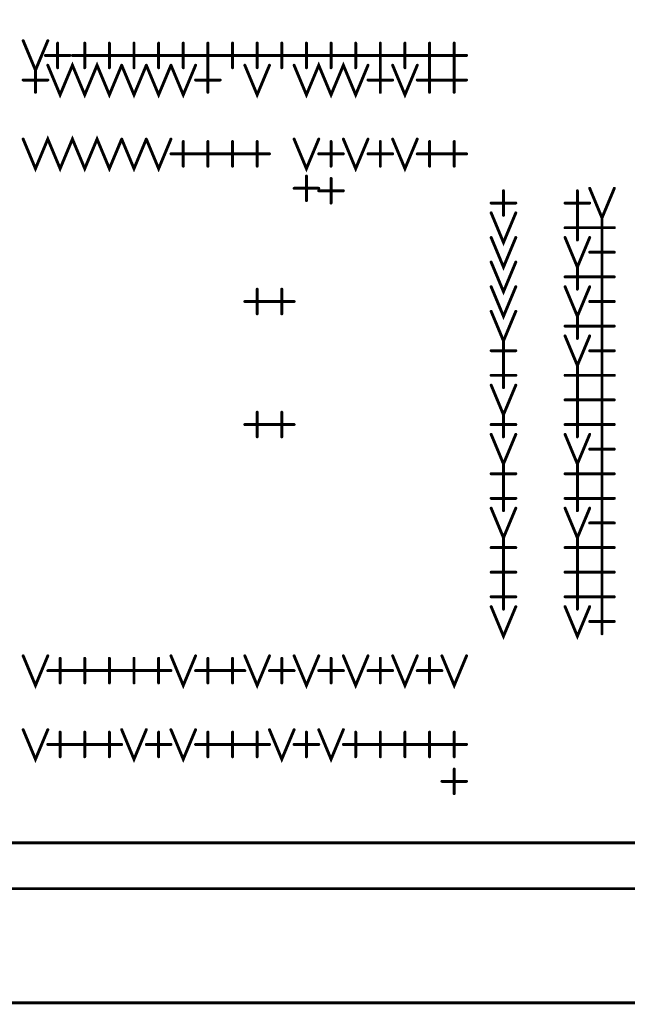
# Model space of a CAD drawing. Extents: x 28 to 61, y 24.9 to 46.
# Tile 35 of 86: x 39.7 to 40.9, y 30 to 32. Entities that reach past the tile are written whole.
import ezdxf

# ---------------------------------------------------------------- set-up
doc = ezdxf.new("R2010")
doc.units = 0
doc.layers.add('1', color=2, linetype='CONTINUOUS')

msp = doc.modelspace()

# ---------------------------------------------------------------- linework, layer by layer
at = {"layer": '1', "const_width": 0.006}
for points in [[(33.23, 29.96), (33.821, 29.96), (33.821, 30.285), (34.835, 30.285), (34.835, 29.96), (35.406, 29.96), (35.406, 30.285), (35.478, 30.285), (35.478, 29.96), (37.306, 29.96), (37.306, 30.285), (37.379, 30.285), (37.379, 29.96), (37.951, 29.96), (37.951, 30.285), (38.035, 30.285), (39.645, 30.285), (39.651, 30.285), (39.751, 30.285), (45.513, 30.285), (45.513, 34.51), (33.23, 34.51), (33.23, 29.96)], [(39.705, 31.915), (39.73, 31.855), (39.755, 31.915)], [(39.775, 31.86), (39.775, 31.91)], [(39.83, 31.86), (39.83, 31.91)], [(39.88, 31.86), (39.88, 31.91)], [(39.93, 31.86), (39.93, 31.91)], [(39.98, 31.86), (39.98, 31.91)], [(40.03, 31.86), (40.03, 31.91)], [(40.08, 31.86), (40.08, 31.91)], [(40.13, 31.86), (40.13, 31.91)], [(40.18, 31.86), (40.18, 31.91)], [(40.23, 31.86), (40.23, 31.91)], [(40.28, 31.86), (40.28, 31.91)], [(40.33, 31.86), (40.33, 31.91)], [(40.38, 31.86), (40.38, 31.91)], [(40.43, 31.86), (40.43, 31.91)], [(40.48, 31.86), (40.48, 31.91)], [(40.53, 31.86), (40.53, 31.91)], [(40.58, 31.86), (40.58, 31.91)], [(39.75, 31.885), (39.8, 31.885)], [(39.755, 31.865), (39.78, 31.805), (39.805, 31.865), (39.83, 31.805), (39.855, 31.865), (39.88, 31.805), (39.905, 31.865)], [(39.805, 31.885), (39.855, 31.885)], [(39.855, 31.885), (39.905, 31.885)], [(39.905, 31.885), (39.955, 31.885)], [(39.955, 31.885), (40.005, 31.885)], [(40.005, 31.885), (40.055, 31.885)], [(40.055, 31.885), (40.105, 31.885)], [(40.105, 31.885), (40.155, 31.885)], [(40.155, 31.885), (40.205, 31.885)], [(40.205, 31.885), (40.255, 31.885)], [(40.255, 31.885), (40.305, 31.885)], [(40.255, 31.865), (40.28, 31.805), (40.305, 31.865), (40.33, 31.805), (40.355, 31.865), (40.38, 31.805), (40.405, 31.865)], [(40.305, 31.885), (40.355, 31.885)], [(40.355, 31.885), (40.405, 31.885)], [(40.405, 31.885), (40.455, 31.885)], [(40.455, 31.885), (40.505, 31.885)], [(40.505, 31.885), (40.555, 31.885)], [(40.555, 31.885), (40.605, 31.885)], [(39.73, 31.81), (39.73, 31.86)], [(39.905, 31.865), (39.93, 31.805), (39.955, 31.865)], [(39.955, 31.865), (39.98, 31.805), (40.005, 31.865)], [(40.005, 31.865), (40.03, 31.805), (40.055, 31.865)], [(40.08, 31.81), (40.08, 31.86)], [(40.155, 31.865), (40.18, 31.805), (40.205, 31.865)], [(40.43, 31.81), (40.43, 31.86)], [(40.455, 31.865), (40.48, 31.805), (40.505, 31.865)], [(40.53, 31.81), (40.53, 31.86)], [(40.58, 31.81), (40.58, 31.86)], [(39.705, 31.835), (39.755, 31.835)], [(40.055, 31.835), (40.105, 31.835)], [(40.405, 31.835), (40.455, 31.835)], [(40.505, 31.835), (40.555, 31.835)], [(40.555, 31.835), (40.605, 31.835)], [(39.705, 31.715), (39.73, 31.655), (39.755, 31.715), (39.78, 31.655), (39.805, 31.715), (39.83, 31.655), (39.855, 31.715), (39.88, 31.655), (39.905, 31.715)], [(39.905, 31.715), (39.93, 31.655), (39.955, 31.715)], [(39.955, 31.715), (39.98, 31.655), (40.005, 31.715)], [(40.03, 31.66), (40.03, 31.71)], [(40.08, 31.66), (40.08, 31.71)], [(40.13, 31.66), (40.13, 31.71)], [(40.18, 31.66), (40.18, 31.71)], [(40.255, 31.715), (40.28, 31.655), (40.305, 31.715)], [(40.33, 31.66), (40.33, 31.71)], [(40.355, 31.715), (40.38, 31.655), (40.405, 31.715)], [(40.43, 31.66), (40.43, 31.71)], [(40.455, 31.715), (40.48, 31.655), (40.505, 31.715)], [(40.53, 31.66), (40.53, 31.71)], [(40.58, 31.66), (40.58, 31.71)], [(40.005, 31.685), (40.055, 31.685)], [(40.055, 31.685), (40.105, 31.685)], [(40.105, 31.685), (40.155, 31.685)], [(40.155, 31.685), (40.205, 31.685)], [(40.305, 31.685), (40.355, 31.685)], [(40.405, 31.685), (40.455, 31.685)], [(40.505, 31.685), (40.555, 31.685)], [(40.555, 31.685), (40.605, 31.685)], [(40.28, 31.59), (40.28, 31.64)], [(40.33, 31.585), (40.33, 31.635)], [(40.255, 31.615), (40.305, 31.615)], [(40.305, 31.61), (40.355, 31.61)], [(40.68, 31.56), (40.68, 31.61)], [(40.83, 31.56), (40.83, 31.61)], [(40.855, 31.615), (40.88, 31.555), (40.905, 31.615)], [(40.655, 31.585), (40.705, 31.585)], [(40.805, 31.585), (40.855, 31.585)], [(40.655, 31.565), (40.68, 31.505), (40.705, 31.565)], [(40.83, 31.51), (40.83, 31.56)], [(40.88, 31.51), (40.88, 31.56)], [(40.805, 31.535), (40.855, 31.535)], [(40.855, 31.535), (40.905, 31.535)], [(40.655, 31.515), (40.68, 31.455), (40.705, 31.515)], [(40.805, 31.515), (40.83, 31.455), (40.855, 31.515)], [(40.88, 31.46), (40.88, 31.51)], [(40.855, 31.485), (40.905, 31.485)], [(40.655, 31.465), (40.68, 31.405), (40.705, 31.465)], [(40.83, 31.41), (40.83, 31.46)], [(40.88, 31.41), (40.88, 31.46)], [(40.805, 31.435), (40.855, 31.435)], [(40.855, 31.435), (40.905, 31.435)], [(40.18, 31.36), (40.18, 31.41)], [(40.23, 31.36), (40.23, 31.41)], [(40.655, 31.415), (40.68, 31.355), (40.705, 31.415)], [(40.805, 31.415), (40.83, 31.355), (40.855, 31.415)], [(40.88, 31.36), (40.88, 31.41)], [(40.155, 31.385), (40.205, 31.385)], [(40.205, 31.385), (40.255, 31.385)], [(40.855, 31.385), (40.905, 31.385)], [(40.655, 31.365), (40.68, 31.305), (40.705, 31.365)], [(40.83, 31.31), (40.83, 31.36)], [(40.88, 31.31), (40.88, 31.36)], [(40.805, 31.335), (40.855, 31.335)], [(40.855, 31.335), (40.905, 31.335)], [(40.68, 31.26), (40.68, 31.31)], [(40.805, 31.315), (40.83, 31.255), (40.855, 31.315)], [(40.88, 31.26), (40.88, 31.31)], [(40.655, 31.285), (40.705, 31.285)], [(40.855, 31.285), (40.905, 31.285)], [(40.68, 31.21), (40.68, 31.26)], [(40.83, 31.21), (40.83, 31.26)], [(40.88, 31.21), (40.88, 31.26)], [(40.655, 31.235), (40.705, 31.235)], [(40.805, 31.235), (40.855, 31.235)], [(40.855, 31.235), (40.905, 31.235)], [(40.655, 31.215), (40.68, 31.155), (40.705, 31.215)], [(40.83, 31.16), (40.83, 31.21)], [(40.88, 31.16), (40.88, 31.21)], [(40.805, 31.185), (40.855, 31.185)], [(40.855, 31.185), (40.905, 31.185)], [(40.18, 31.11), (40.18, 31.16)], [(40.23, 31.11), (40.23, 31.16)], [(40.68, 31.11), (40.68, 31.16)], [(40.83, 31.11), (40.83, 31.16)], [(40.88, 31.11), (40.88, 31.16)], [(40.155, 31.135), (40.205, 31.135)], [(40.205, 31.135), (40.255, 31.135)], [(40.655, 31.135), (40.705, 31.135)], [(40.805, 31.135), (40.855, 31.135)], [(40.855, 31.135), (40.905, 31.135)], [(40.655, 31.115), (40.68, 31.055), (40.705, 31.115)], [(40.805, 31.115), (40.83, 31.055), (40.855, 31.115)], [(40.88, 31.06), (40.88, 31.11)], [(40.855, 31.085), (40.905, 31.085)], [(40.68, 31.01), (40.68, 31.06)], [(40.83, 31.01), (40.83, 31.06)], [(40.88, 31.01), (40.88, 31.06)], [(40.655, 31.035), (40.705, 31.035)], [(40.805, 31.035), (40.855, 31.035)], [(40.855, 31.035), (40.905, 31.035)], [(40.68, 30.96), (40.68, 31.01)], [(40.83, 30.96), (40.83, 31.01)], [(40.88, 30.96), (40.88, 31.01)], [(40.655, 30.985), (40.705, 30.985)], [(40.805, 30.985), (40.855, 30.985)], [(40.855, 30.985), (40.905, 30.985)], [(40.655, 30.965), (40.68, 30.905), (40.705, 30.965)], [(40.805, 30.965), (40.83, 30.905), (40.855, 30.965)], [(40.88, 30.91), (40.88, 30.96)], [(40.855, 30.935), (40.905, 30.935)], [(40.68, 30.86), (40.68, 30.91)], [(40.83, 30.86), (40.83, 30.91)], [(40.88, 30.86), (40.88, 30.91)], [(40.655, 30.885), (40.705, 30.885)], [(40.805, 30.885), (40.855, 30.885)], [(40.855, 30.885), (40.905, 30.885)], [(40.68, 30.81), (40.68, 30.86)], [(40.83, 30.81), (40.83, 30.86)], [(40.88, 30.81), (40.88, 30.86)], [(40.655, 30.835), (40.705, 30.835)], [(40.805, 30.835), (40.855, 30.835)], [(40.855, 30.835), (40.905, 30.835)], [(40.68, 30.76), (40.68, 30.81)], [(40.83, 30.76), (40.83, 30.81)], [(40.88, 30.76), (40.88, 30.81)], [(40.655, 30.785), (40.705, 30.785)], [(40.805, 30.785), (40.855, 30.785)], [(40.855, 30.785), (40.905, 30.785)], [(40.655, 30.765), (40.68, 30.705), (40.705, 30.765)], [(40.805, 30.765), (40.83, 30.705), (40.855, 30.765)], [(40.88, 30.71), (40.88, 30.76)], [(40.855, 30.735), (40.905, 30.735)], [(39.705, 30.665), (39.73, 30.605), (39.755, 30.665)], [(39.78, 30.61), (39.78, 30.66)], [(39.83, 30.61), (39.83, 30.66)], [(39.88, 30.61), (39.88, 30.66)], [(39.93, 30.61), (39.93, 30.66)], [(39.98, 30.61), (39.98, 30.66)], [(40.005, 30.665), (40.03, 30.605), (40.055, 30.665)], [(40.08, 30.61), (40.08, 30.66)], [(40.13, 30.61), (40.13, 30.66)], [(40.155, 30.665), (40.18, 30.605), (40.205, 30.665)], [(40.23, 30.61), (40.23, 30.66)], [(40.255, 30.665), (40.28, 30.605), (40.305, 30.665)], [(40.33, 30.61), (40.33, 30.66)], [(40.355, 30.665), (40.38, 30.605), (40.405, 30.665)], [(40.43, 30.61), (40.43, 30.66)], [(40.455, 30.665), (40.48, 30.605), (40.505, 30.665)], [(40.53, 30.61), (40.53, 30.66)], [(40.555, 30.665), (40.58, 30.605), (40.605, 30.665)], [(39.755, 30.635), (39.805, 30.635)], [(39.805, 30.635), (39.855, 30.635)], [(39.855, 30.635), (39.905, 30.635)], [(39.905, 30.635), (39.955, 30.635)], [(39.955, 30.635), (40.005, 30.635)], [(40.055, 30.635), (40.105, 30.635)], [(40.105, 30.635), (40.155, 30.635)], [(40.205, 30.635), (40.255, 30.635)], [(40.305, 30.635), (40.355, 30.635)], [(40.405, 30.635), (40.455, 30.635)], [(40.505, 30.635), (40.555, 30.635)], [(39.705, 30.515), (39.73, 30.455), (39.755, 30.515)], [(39.78, 30.46), (39.78, 30.51)], [(39.83, 30.46), (39.83, 30.51)], [(39.88, 30.46), (39.88, 30.51)], [(39.905, 30.515), (39.93, 30.455), (39.955, 30.515)], [(39.98, 30.46), (39.98, 30.51)], [(40.005, 30.515), (40.03, 30.455), (40.055, 30.515)], [(40.08, 30.46), (40.08, 30.51)], [(40.13, 30.46), (40.13, 30.51)], [(40.18, 30.46), (40.18, 30.51)], [(40.205, 30.515), (40.23, 30.455), (40.255, 30.515)], [(40.28, 30.46), (40.28, 30.51)], [(40.305, 30.515), (40.33, 30.455), (40.355, 30.515)], [(40.38, 30.46), (40.38, 30.51)], [(40.43, 30.46), (40.43, 30.51)], [(40.48, 30.46), (40.48, 30.51)], [(40.53, 30.46), (40.53, 30.51)], [(40.58, 30.46), (40.58, 30.51)], [(39.755, 30.485), (39.805, 30.485)], [(39.805, 30.485), (39.855, 30.485)], [(39.855, 30.485), (39.905, 30.485)], [(39.955, 30.485), (40.005, 30.485)], [(40.055, 30.485), (40.105, 30.485)], [(40.105, 30.485), (40.155, 30.485)], [(40.155, 30.485), (40.205, 30.485)], [(40.255, 30.485), (40.305, 30.485)], [(40.355, 30.485), (40.405, 30.485)], [(40.405, 30.485), (40.455, 30.485)], [(40.455, 30.485), (40.505, 30.485)], [(40.505, 30.485), (40.555, 30.485)], [(40.555, 30.485), (40.605, 30.485)], [(40.58, 30.385), (40.58, 30.435)], [(40.555, 30.41), (40.605, 30.41)], [(45.101, 30.192), (45.513, 30.192), (45.513, 29.96), (38.044, 29.96), (38.044, 30.192), (38.22, 30.192), (38.228, 30.192), (38.235, 30.195), (38.243, 30.198), (38.249, 30.203), (38.255, 30.209), (38.259, 30.216), (38.262, 30.224), (38.264, 30.231), (38.265, 30.24), (38.264, 30.248), (38.261, 30.255), (38.258, 30.263), (38.253, 30.269), (38.247, 30.275), (38.24, 30.279), (38.232, 30.282), (38.225, 30.284), (38.22, 30.285)], [(38.502, 30.192), (41.548, 30.192), (41.62, 30.192), (41.628, 30.192), (41.635, 30.195), (41.643, 30.198), (41.649, 30.203), (41.655, 30.209), (41.659, 30.216), (41.662, 30.224), (41.664, 30.231), (41.665, 30.24), (41.664, 30.248), (41.661, 30.255), (41.658, 30.263), (41.653, 30.269), (41.647, 30.275), (41.64, 30.279), (41.632, 30.282), (41.625, 30.284), (41.62, 30.285), (41.548, 30.285)], [(40.001, 30.285), (42.425, 30.285)]]:
    msp.add_lwpolyline(points, dxfattribs=at)
at = {"layer": '1', "const_width": 0.003}
for points in [[(39.7065, 31.915, 1), (39.7035, 31.915, 1)], [(39.7565, 31.915, 1), (39.7535, 31.915, 1)], [(39.7765, 31.91, 1), (39.7735, 31.91, 1)], [(39.8315, 31.91, 1), (39.8285, 31.91, 1)], [(39.8815, 31.91, 1), (39.8785, 31.91, 1)], [(39.9315, 31.91, 1), (39.9285, 31.91, 1)], [(39.9815, 31.91, 1), (39.9785, 31.91, 1)], [(40.0315, 31.91, 1), (40.0285, 31.91, 1)], [(40.0815, 31.91, 1), (40.0785, 31.91, 1)], [(40.1315, 31.91, 1), (40.1285, 31.91, 1)], [(40.1815, 31.91, 1), (40.1785, 31.91, 1)], [(40.2315, 31.91, 1), (40.2285, 31.91, 1)], [(40.2815, 31.91, 1), (40.2785, 31.91, 1)], [(40.3315, 31.91, 1), (40.3285, 31.91, 1)], [(40.3815, 31.91, 1), (40.3785, 31.91, 1)], [(40.4315, 31.91, 1), (40.4285, 31.91, 1)], [(40.4815, 31.91, 1), (40.4785, 31.91, 1)], [(40.5315, 31.91, 1), (40.5285, 31.91, 1)], [(40.5815, 31.91, 1), (40.5785, 31.91, 1)], [(39.7515, 31.885, 1), (39.7485, 31.885, 1)], [(39.8015, 31.885, 1), (39.7985, 31.885, 1)], [(39.8065, 31.885, 1), (39.8035, 31.885, 1)], [(39.8565, 31.885, 1), (39.8535, 31.885, 1)], [(39.8565, 31.885, 1), (39.8535, 31.885, 1)], [(39.9065, 31.885, 1), (39.9035, 31.885, 1)], [(39.9065, 31.885, 1), (39.9035, 31.885, 1)], [(39.9565, 31.885, 1), (39.9535, 31.885, 1)], [(39.9565, 31.885, 1), (39.9535, 31.885, 1)], [(40.0065, 31.885, 1), (40.0035, 31.885, 1)], [(40.0065, 31.885, 1), (40.0035, 31.885, 1)], [(40.0565, 31.885, 1), (40.0535, 31.885, 1)], [(40.0565, 31.885, 1), (40.0535, 31.885, 1)], [(40.1065, 31.885, 1), (40.1035, 31.885, 1)], [(40.1065, 31.885, 1), (40.1035, 31.885, 1)], [(40.1565, 31.885, 1), (40.1535, 31.885, 1)], [(40.1565, 31.885, 1), (40.1535, 31.885, 1)], [(40.2065, 31.885, 1), (40.2035, 31.885, 1)], [(40.2065, 31.885, 1), (40.2035, 31.885, 1)], [(40.2565, 31.885, 1), (40.2535, 31.885, 1)], [(40.2565, 31.885, 1), (40.2535, 31.885, 1)], [(40.3065, 31.885, 1), (40.3035, 31.885, 1)], [(40.3065, 31.885, 1), (40.3035, 31.885, 1)], [(40.3565, 31.885, 1), (40.3535, 31.885, 1)], [(40.3565, 31.885, 1), (40.3535, 31.885, 1)], [(40.4065, 31.885, 1), (40.4035, 31.885, 1)], [(40.4065, 31.885, 1), (40.4035, 31.885, 1)], [(40.4565, 31.885, 1), (40.4535, 31.885, 1)], [(40.4565, 31.885, 1), (40.4535, 31.885, 1)], [(40.5065, 31.885, 1), (40.5035, 31.885, 1)], [(40.5065, 31.885, 1), (40.5035, 31.885, 1)], [(40.5565, 31.885, 1), (40.5535, 31.885, 1)], [(40.5565, 31.885, 1), (40.5535, 31.885, 1)], [(40.6065, 31.885, 1), (40.6035, 31.885, 1)], [(39.7315, 31.86, 1), (39.7285, 31.86, 1)], [(39.7565, 31.865, 1), (39.7535, 31.865, 1)], [(39.7765, 31.86, 1), (39.7735, 31.86, 1)], [(39.8315, 31.86, 1), (39.8285, 31.86, 1)], [(39.8815, 31.86, 1), (39.8785, 31.86, 1)], [(39.9065, 31.865, 1), (39.9035, 31.865, 1)], [(39.9065, 31.865, 1), (39.9035, 31.865, 1)], [(39.9315, 31.86, 1), (39.9285, 31.86, 1)], [(39.9565, 31.865, 1), (39.9535, 31.865, 1)], [(39.9565, 31.865, 1), (39.9535, 31.865, 1)], [(39.9815, 31.86, 1), (39.9785, 31.86, 1)], [(40.0065, 31.865, 1), (40.0035, 31.865, 1)], [(40.0065, 31.865, 1), (40.0035, 31.865, 1)], [(40.0315, 31.86, 1), (40.0285, 31.86, 1)], [(40.0565, 31.865, 1), (40.0535, 31.865, 1)], [(40.0815, 31.86, 1), (40.0785, 31.86, 1)], [(40.0815, 31.86, 1), (40.0785, 31.86, 1)], [(40.1315, 31.86, 1), (40.1285, 31.86, 1)], [(40.1565, 31.865, 1), (40.1535, 31.865, 1)], [(40.1815, 31.86, 1), (40.1785, 31.86, 1)], [(40.2065, 31.865, 1), (40.2035, 31.865, 1)], [(40.2315, 31.86, 1), (40.2285, 31.86, 1)], [(40.2565, 31.865, 1), (40.2535, 31.865, 1)], [(40.2815, 31.86, 1), (40.2785, 31.86, 1)], [(40.3315, 31.86, 1), (40.3285, 31.86, 1)], [(40.3815, 31.86, 1), (40.3785, 31.86, 1)], [(40.4065, 31.865, 1), (40.4035, 31.865, 1)], [(40.4315, 31.86, 1), (40.4285, 31.86, 1)], [(40.4315, 31.86, 1), (40.4285, 31.86, 1)], [(40.4565, 31.865, 1), (40.4535, 31.865, 1)], [(40.4815, 31.86, 1), (40.4785, 31.86, 1)], [(40.5065, 31.865, 1), (40.5035, 31.865, 1)], [(40.5315, 31.86, 1), (40.5285, 31.86, 1)], [(40.5315, 31.86, 1), (40.5285, 31.86, 1)], [(40.5815, 31.86, 1), (40.5785, 31.86, 1)], [(40.5815, 31.86, 1), (40.5785, 31.86, 1)], [(39.7065, 31.835, 1), (39.7035, 31.835, 1)], [(39.7565, 31.835, 1), (39.7535, 31.835, 1)], [(40.0565, 31.835, 1), (40.0535, 31.835, 1)], [(40.1065, 31.835, 1), (40.1035, 31.835, 1)], [(40.4065, 31.835, 1), (40.4035, 31.835, 1)], [(40.4565, 31.835, 1), (40.4535, 31.835, 1)], [(40.5065, 31.835, 1), (40.5035, 31.835, 1)], [(40.5565, 31.835, 1), (40.5535, 31.835, 1)], [(40.5565, 31.835, 1), (40.5535, 31.835, 1)], [(40.6065, 31.835, 1), (40.6035, 31.835, 1)], [(39.7315, 31.81, 1), (39.7285, 31.81, 1)], [(40.0815, 31.81, 1), (40.0785, 31.81, 1)], [(40.4315, 31.81, 1), (40.4285, 31.81, 1)], [(40.5315, 31.81, 1), (40.5285, 31.81, 1)], [(40.5815, 31.81, 1), (40.5785, 31.81, 1)], [(39.7065, 31.715, 1), (39.7035, 31.715, 1)], [(39.9065, 31.715, 1), (39.9035, 31.715, 1)], [(39.9065, 31.715, 1), (39.9035, 31.715, 1)], [(39.9565, 31.715, 1), (39.9535, 31.715, 1)], [(39.9565, 31.715, 1), (39.9535, 31.715, 1)], [(40.0065, 31.715, 1), (40.0035, 31.715, 1)], [(40.0315, 31.71, 1), (40.0285, 31.71, 1)], [(40.0815, 31.71, 1), (40.0785, 31.71, 1)], [(40.1315, 31.71, 1), (40.1285, 31.71, 1)], [(40.1815, 31.71, 1), (40.1785, 31.71, 1)], [(40.2565, 31.715, 1), (40.2535, 31.715, 1)], [(40.3065, 31.715, 1), (40.3035, 31.715, 1)], [(40.3315, 31.71, 1), (40.3285, 31.71, 1)], [(40.3565, 31.715, 1), (40.3535, 31.715, 1)], [(40.4065, 31.715, 1), (40.4035, 31.715, 1)], [(40.4315, 31.71, 1), (40.4285, 31.71, 1)], [(40.4565, 31.715, 1), (40.4535, 31.715, 1)], [(40.5065, 31.715, 1), (40.5035, 31.715, 1)], [(40.5315, 31.71, 1), (40.5285, 31.71, 1)], [(40.5815, 31.71, 1), (40.5785, 31.71, 1)], [(40.0065, 31.685, 1), (40.0035, 31.685, 1)], [(40.0565, 31.685, 1), (40.0535, 31.685, 1)], [(40.0565, 31.685, 1), (40.0535, 31.685, 1)], [(40.1065, 31.685, 1), (40.1035, 31.685, 1)], [(40.1065, 31.685, 1), (40.1035, 31.685, 1)], [(40.1565, 31.685, 1), (40.1535, 31.685, 1)], [(40.1565, 31.685, 1), (40.1535, 31.685, 1)], [(40.2065, 31.685, 1), (40.2035, 31.685, 1)], [(40.3065, 31.685, 1), (40.3035, 31.685, 1)], [(40.3565, 31.685, 1), (40.3535, 31.685, 1)], [(40.4065, 31.685, 1), (40.4035, 31.685, 1)], [(40.4565, 31.685, 1), (40.4535, 31.685, 1)], [(40.5065, 31.685, 1), (40.5035, 31.685, 1)], [(40.5565, 31.685, 1), (40.5535, 31.685, 1)], [(40.5565, 31.685, 1), (40.5535, 31.685, 1)], [(40.6065, 31.685, 1), (40.6035, 31.685, 1)], [(40.0315, 31.66, 1), (40.0285, 31.66, 1)], [(40.0815, 31.66, 1), (40.0785, 31.66, 1)], [(40.1315, 31.66, 1), (40.1285, 31.66, 1)], [(40.1815, 31.66, 1), (40.1785, 31.66, 1)], [(40.3315, 31.66, 1), (40.3285, 31.66, 1)], [(40.4315, 31.66, 1), (40.4285, 31.66, 1)], [(40.5315, 31.66, 1), (40.5285, 31.66, 1)], [(40.5815, 31.66, 1), (40.5785, 31.66, 1)], [(40.2815, 31.64, 1), (40.2785, 31.64, 1)], [(40.3315, 31.635, 1), (40.3285, 31.635, 1)], [(40.2565, 31.615, 1), (40.2535, 31.615, 1)], [(40.3065, 31.615, 1), (40.3035, 31.615, 1)], [(40.3065, 31.61, 1), (40.3035, 31.61, 1)], [(40.3565, 31.61, 1), (40.3535, 31.61, 1)], [(40.6815, 31.61, 1), (40.6785, 31.61, 1)], [(40.8315, 31.61, 1), (40.8285, 31.61, 1)], [(40.8565, 31.615, 1), (40.8535, 31.615, 1)], [(40.9065, 31.615, 1), (40.9035, 31.615, 1)], [(40.2815, 31.59, 1), (40.2785, 31.59, 1)], [(40.3315, 31.585, 1), (40.3285, 31.585, 1)], [(40.6565, 31.585, 1), (40.6535, 31.585, 1)], [(40.7065, 31.585, 1), (40.7035, 31.585, 1)], [(40.8065, 31.585, 1), (40.8035, 31.585, 1)], [(40.8565, 31.585, 1), (40.8535, 31.585, 1)], [(40.6565, 31.565, 1), (40.6535, 31.565, 1)], [(40.6815, 31.56, 1), (40.6785, 31.56, 1)], [(40.7065, 31.565, 1), (40.7035, 31.565, 1)], [(40.8315, 31.56, 1), (40.8285, 31.56, 1)], [(40.8315, 31.56, 1), (40.8285, 31.56, 1)], [(40.8815, 31.56, 1), (40.8785, 31.56, 1)], [(40.8065, 31.535, 1), (40.8035, 31.535, 1)], [(40.8565, 31.535, 1), (40.8535, 31.535, 1)], [(40.8565, 31.535, 1), (40.8535, 31.535, 1)], [(40.9065, 31.535, 1), (40.9035, 31.535, 1)], [(40.6565, 31.515, 1), (40.6535, 31.515, 1)], [(40.7065, 31.515, 1), (40.7035, 31.515, 1)], [(40.8065, 31.515, 1), (40.8035, 31.515, 1)], [(40.8315, 31.51, 1), (40.8285, 31.51, 1)], [(40.8565, 31.515, 1), (40.8535, 31.515, 1)], [(40.8815, 31.51, 1), (40.8785, 31.51, 1)], [(40.8815, 31.51, 1), (40.8785, 31.51, 1)], [(40.8565, 31.485, 1), (40.8535, 31.485, 1)], [(40.9065, 31.485, 1), (40.9035, 31.485, 1)], [(40.6565, 31.465, 1), (40.6535, 31.465, 1)], [(40.7065, 31.465, 1), (40.7035, 31.465, 1)], [(40.8315, 31.46, 1), (40.8285, 31.46, 1)], [(40.8815, 31.46, 1), (40.8785, 31.46, 1)], [(40.8815, 31.46, 1), (40.8785, 31.46, 1)], [(40.8065, 31.435, 1), (40.8035, 31.435, 1)], [(40.8565, 31.435, 1), (40.8535, 31.435, 1)], [(40.8565, 31.435, 1), (40.8535, 31.435, 1)], [(40.9065, 31.435, 1), (40.9035, 31.435, 1)], [(40.1815, 31.41, 1), (40.1785, 31.41, 1)], [(40.2315, 31.41, 1), (40.2285, 31.41, 1)], [(40.6565, 31.415, 1), (40.6535, 31.415, 1)], [(40.7065, 31.415, 1), (40.7035, 31.415, 1)], [(40.8065, 31.415, 1), (40.8035, 31.415, 1)], [(40.8315, 31.41, 1), (40.8285, 31.41, 1)], [(40.8565, 31.415, 1), (40.8535, 31.415, 1)], [(40.8815, 31.41, 1), (40.8785, 31.41, 1)], [(40.8815, 31.41, 1), (40.8785, 31.41, 1)], [(40.1565, 31.385, 1), (40.1535, 31.385, 1)], [(40.2065, 31.385, 1), (40.2035, 31.385, 1)], [(40.2065, 31.385, 1), (40.2035, 31.385, 1)], [(40.2565, 31.385, 1), (40.2535, 31.385, 1)], [(40.8565, 31.385, 1), (40.8535, 31.385, 1)], [(40.9065, 31.385, 1), (40.9035, 31.385, 1)], [(40.1815, 31.36, 1), (40.1785, 31.36, 1)], [(40.2315, 31.36, 1), (40.2285, 31.36, 1)], [(40.6565, 31.365, 1), (40.6535, 31.365, 1)], [(40.7065, 31.365, 1), (40.7035, 31.365, 1)], [(40.8315, 31.36, 1), (40.8285, 31.36, 1)], [(40.8815, 31.36, 1), (40.8785, 31.36, 1)], [(40.8815, 31.36, 1), (40.8785, 31.36, 1)], [(40.8065, 31.335, 1), (40.8035, 31.335, 1)], [(40.8565, 31.335, 1), (40.8535, 31.335, 1)], [(40.8565, 31.335, 1), (40.8535, 31.335, 1)], [(40.9065, 31.335, 1), (40.9035, 31.335, 1)], [(40.6815, 31.31, 1), (40.6785, 31.31, 1)], [(40.8065, 31.315, 1), (40.8035, 31.315, 1)], [(40.8315, 31.31, 1), (40.8285, 31.31, 1)], [(40.8565, 31.315, 1), (40.8535, 31.315, 1)], [(40.8815, 31.31, 1), (40.8785, 31.31, 1)], [(40.8815, 31.31, 1), (40.8785, 31.31, 1)], [(40.6565, 31.285, 1), (40.6535, 31.285, 1)], [(40.7065, 31.285, 1), (40.7035, 31.285, 1)], [(40.8565, 31.285, 1), (40.8535, 31.285, 1)], [(40.9065, 31.285, 1), (40.9035, 31.285, 1)], [(40.6815, 31.26, 1), (40.6785, 31.26, 1)], [(40.6815, 31.26, 1), (40.6785, 31.26, 1)], [(40.8315, 31.26, 1), (40.8285, 31.26, 1)], [(40.8815, 31.26, 1), (40.8785, 31.26, 1)], [(40.8815, 31.26, 1), (40.8785, 31.26, 1)], [(40.6565, 31.235, 1), (40.6535, 31.235, 1)], [(40.7065, 31.235, 1), (40.7035, 31.235, 1)], [(40.8065, 31.235, 1), (40.8035, 31.235, 1)], [(40.8565, 31.235, 1), (40.8535, 31.235, 1)], [(40.8565, 31.235, 1), (40.8535, 31.235, 1)], [(40.9065, 31.235, 1), (40.9035, 31.235, 1)], [(40.6565, 31.215, 1), (40.6535, 31.215, 1)], [(40.6815, 31.21, 1), (40.6785, 31.21, 1)], [(40.7065, 31.215, 1), (40.7035, 31.215, 1)], [(40.8315, 31.21, 1), (40.8285, 31.21, 1)], [(40.8315, 31.21, 1), (40.8285, 31.21, 1)], [(40.8815, 31.21, 1), (40.8785, 31.21, 1)], [(40.8815, 31.21, 1), (40.8785, 31.21, 1)], [(40.8065, 31.185, 1), (40.8035, 31.185, 1)], [(40.8565, 31.185, 1), (40.8535, 31.185, 1)], [(40.8565, 31.185, 1), (40.8535, 31.185, 1)], [(40.9065, 31.185, 1), (40.9035, 31.185, 1)], [(40.1815, 31.16, 1), (40.1785, 31.16, 1)], [(40.2315, 31.16, 1), (40.2285, 31.16, 1)], [(40.6815, 31.16, 1), (40.6785, 31.16, 1)], [(40.8315, 31.16, 1), (40.8285, 31.16, 1)], [(40.8315, 31.16, 1), (40.8285, 31.16, 1)], [(40.8815, 31.16, 1), (40.8785, 31.16, 1)], [(40.8815, 31.16, 1), (40.8785, 31.16, 1)], [(40.1565, 31.135, 1), (40.1535, 31.135, 1)], [(40.2065, 31.135, 1), (40.2035, 31.135, 1)], [(40.2065, 31.135, 1), (40.2035, 31.135, 1)], [(40.2565, 31.135, 1), (40.2535, 31.135, 1)], [(40.6565, 31.135, 1), (40.6535, 31.135, 1)], [(40.7065, 31.135, 1), (40.7035, 31.135, 1)], [(40.8065, 31.135, 1), (40.8035, 31.135, 1)], [(40.8565, 31.135, 1), (40.8535, 31.135, 1)], [(40.8565, 31.135, 1), (40.8535, 31.135, 1)], [(40.9065, 31.135, 1), (40.9035, 31.135, 1)], [(40.1815, 31.11, 1), (40.1785, 31.11, 1)], [(40.2315, 31.11, 1), (40.2285, 31.11, 1)], [(40.6565, 31.115, 1), (40.6535, 31.115, 1)], [(40.6815, 31.11, 1), (40.6785, 31.11, 1)], [(40.7065, 31.115, 1), (40.7035, 31.115, 1)], [(40.8065, 31.115, 1), (40.8035, 31.115, 1)], [(40.8315, 31.11, 1), (40.8285, 31.11, 1)], [(40.8565, 31.115, 1), (40.8535, 31.115, 1)], [(40.8815, 31.11, 1), (40.8785, 31.11, 1)], [(40.8815, 31.11, 1), (40.8785, 31.11, 1)], [(40.8565, 31.085, 1), (40.8535, 31.085, 1)], [(40.9065, 31.085, 1), (40.9035, 31.085, 1)], [(40.6815, 31.06, 1), (40.6785, 31.06, 1)], [(40.8315, 31.06, 1), (40.8285, 31.06, 1)], [(40.8815, 31.06, 1), (40.8785, 31.06, 1)], [(40.8815, 31.06, 1), (40.8785, 31.06, 1)], [(40.6565, 31.035, 1), (40.6535, 31.035, 1)], [(40.7065, 31.035, 1), (40.7035, 31.035, 1)], [(40.8065, 31.035, 1), (40.8035, 31.035, 1)], [(40.8565, 31.035, 1), (40.8535, 31.035, 1)], [(40.8565, 31.035, 1), (40.8535, 31.035, 1)], [(40.9065, 31.035, 1), (40.9035, 31.035, 1)], [(40.6815, 31.01, 1), (40.6785, 31.01, 1)], [(40.6815, 31.01, 1), (40.6785, 31.01, 1)], [(40.8315, 31.01, 1), (40.8285, 31.01, 1)], [(40.8315, 31.01, 1), (40.8285, 31.01, 1)], [(40.8815, 31.01, 1), (40.8785, 31.01, 1)], [(40.8815, 31.01, 1), (40.8785, 31.01, 1)], [(40.6565, 30.985, 1), (40.6535, 30.985, 1)], [(40.7065, 30.985, 1), (40.7035, 30.985, 1)], [(40.8065, 30.985, 1), (40.8035, 30.985, 1)], [(40.8565, 30.985, 1), (40.8535, 30.985, 1)], [(40.8565, 30.985, 1), (40.8535, 30.985, 1)], [(40.9065, 30.985, 1), (40.9035, 30.985, 1)], [(40.6565, 30.965, 1), (40.6535, 30.965, 1)], [(40.6815, 30.96, 1), (40.6785, 30.96, 1)], [(40.7065, 30.965, 1), (40.7035, 30.965, 1)], [(40.8065, 30.965, 1), (40.8035, 30.965, 1)], [(40.8315, 30.96, 1), (40.8285, 30.96, 1)], [(40.8565, 30.965, 1), (40.8535, 30.965, 1)], [(40.8815, 30.96, 1), (40.8785, 30.96, 1)], [(40.8815, 30.96, 1), (40.8785, 30.96, 1)], [(40.8565, 30.935, 1), (40.8535, 30.935, 1)], [(40.9065, 30.935, 1), (40.9035, 30.935, 1)], [(40.6815, 30.91, 1), (40.6785, 30.91, 1)], [(40.8315, 30.91, 1), (40.8285, 30.91, 1)], [(40.8815, 30.91, 1), (40.8785, 30.91, 1)], [(40.8815, 30.91, 1), (40.8785, 30.91, 1)], [(40.6565, 30.885, 1), (40.6535, 30.885, 1)], [(40.7065, 30.885, 1), (40.7035, 30.885, 1)], [(40.8065, 30.885, 1), (40.8035, 30.885, 1)], [(40.8565, 30.885, 1), (40.8535, 30.885, 1)], [(40.8565, 30.885, 1), (40.8535, 30.885, 1)], [(40.9065, 30.885, 1), (40.9035, 30.885, 1)], [(40.6815, 30.86, 1), (40.6785, 30.86, 1)], [(40.6815, 30.86, 1), (40.6785, 30.86, 1)], [(40.8315, 30.86, 1), (40.8285, 30.86, 1)], [(40.8315, 30.86, 1), (40.8285, 30.86, 1)], [(40.8815, 30.86, 1), (40.8785, 30.86, 1)], [(40.8815, 30.86, 1), (40.8785, 30.86, 1)], [(40.6565, 30.835, 1), (40.6535, 30.835, 1)], [(40.7065, 30.835, 1), (40.7035, 30.835, 1)], [(40.8065, 30.835, 1), (40.8035, 30.835, 1)], [(40.8565, 30.835, 1), (40.8535, 30.835, 1)], [(40.8565, 30.835, 1), (40.8535, 30.835, 1)], [(40.9065, 30.835, 1), (40.9035, 30.835, 1)], [(40.6815, 30.81, 1), (40.6785, 30.81, 1)], [(40.6815, 30.81, 1), (40.6785, 30.81, 1)], [(40.8315, 30.81, 1), (40.8285, 30.81, 1)], [(40.8315, 30.81, 1), (40.8285, 30.81, 1)], [(40.8815, 30.81, 1), (40.8785, 30.81, 1)], [(40.8815, 30.81, 1), (40.8785, 30.81, 1)], [(40.6565, 30.785, 1), (40.6535, 30.785, 1)], [(40.7065, 30.785, 1), (40.7035, 30.785, 1)], [(40.8065, 30.785, 1), (40.8035, 30.785, 1)], [(40.8565, 30.785, 1), (40.8535, 30.785, 1)], [(40.8565, 30.785, 1), (40.8535, 30.785, 1)], [(40.9065, 30.785, 1), (40.9035, 30.785, 1)], [(40.6565, 30.765, 1), (40.6535, 30.765, 1)], [(40.6815, 30.76, 1), (40.6785, 30.76, 1)], [(40.7065, 30.765, 1), (40.7035, 30.765, 1)], [(40.8065, 30.765, 1), (40.8035, 30.765, 1)], [(40.8315, 30.76, 1), (40.8285, 30.76, 1)], [(40.8565, 30.765, 1), (40.8535, 30.765, 1)], [(40.8815, 30.76, 1), (40.8785, 30.76, 1)], [(40.8815, 30.76, 1), (40.8785, 30.76, 1)], [(40.8565, 30.735, 1), (40.8535, 30.735, 1)], [(40.9065, 30.735, 1), (40.9035, 30.735, 1)], [(40.8815, 30.71, 1), (40.8785, 30.71, 1)], [(39.7065, 30.665, 1), (39.7035, 30.665, 1)], [(39.7565, 30.665, 1), (39.7535, 30.665, 1)], [(39.7815, 30.66, 1), (39.7785, 30.66, 1)], [(39.8315, 30.66, 1), (39.8285, 30.66, 1)], [(39.8815, 30.66, 1), (39.8785, 30.66, 1)], [(39.9315, 30.66, 1), (39.9285, 30.66, 1)], [(39.9815, 30.66, 1), (39.9785, 30.66, 1)], [(40.0065, 30.665, 1), (40.0035, 30.665, 1)], [(40.0565, 30.665, 1), (40.0535, 30.665, 1)], [(40.0815, 30.66, 1), (40.0785, 30.66, 1)], [(40.1315, 30.66, 1), (40.1285, 30.66, 1)], [(40.1565, 30.665, 1), (40.1535, 30.665, 1)], [(40.2065, 30.665, 1), (40.2035, 30.665, 1)], [(40.2315, 30.66, 1), (40.2285, 30.66, 1)], [(40.2565, 30.665, 1), (40.2535, 30.665, 1)], [(40.3065, 30.665, 1), (40.3035, 30.665, 1)], [(40.3315, 30.66, 1), (40.3285, 30.66, 1)], [(40.3565, 30.665, 1), (40.3535, 30.665, 1)], [(40.4065, 30.665, 1), (40.4035, 30.665, 1)], [(40.4315, 30.66, 1), (40.4285, 30.66, 1)], [(40.4565, 30.665, 1), (40.4535, 30.665, 1)], [(40.5065, 30.665, 1), (40.5035, 30.665, 1)], [(40.5315, 30.66, 1), (40.5285, 30.66, 1)], [(40.5565, 30.665, 1), (40.5535, 30.665, 1)], [(40.6065, 30.665, 1), (40.6035, 30.665, 1)], [(39.7565, 30.635, 1), (39.7535, 30.635, 1)], [(39.8065, 30.635, 1), (39.8035, 30.635, 1)], [(39.8065, 30.635, 1), (39.8035, 30.635, 1)], [(39.8565, 30.635, 1), (39.8535, 30.635, 1)], [(39.8565, 30.635, 1), (39.8535, 30.635, 1)], [(39.9065, 30.635, 1), (39.9035, 30.635, 1)], [(39.9065, 30.635, 1), (39.9035, 30.635, 1)], [(39.9565, 30.635, 1), (39.9535, 30.635, 1)], [(39.9565, 30.635, 1), (39.9535, 30.635, 1)], [(40.0065, 30.635, 1), (40.0035, 30.635, 1)], [(40.0565, 30.635, 1), (40.0535, 30.635, 1)], [(40.1065, 30.635, 1), (40.1035, 30.635, 1)], [(40.1065, 30.635, 1), (40.1035, 30.635, 1)], [(40.1565, 30.635, 1), (40.1535, 30.635, 1)], [(40.2065, 30.635, 1), (40.2035, 30.635, 1)], [(40.2565, 30.635, 1), (40.2535, 30.635, 1)], [(40.3065, 30.635, 1), (40.3035, 30.635, 1)], [(40.3565, 30.635, 1), (40.3535, 30.635, 1)], [(40.4065, 30.635, 1), (40.4035, 30.635, 1)], [(40.4565, 30.635, 1), (40.4535, 30.635, 1)], [(40.5065, 30.635, 1), (40.5035, 30.635, 1)], [(40.5565, 30.635, 1), (40.5535, 30.635, 1)], [(39.7815, 30.61, 1), (39.7785, 30.61, 1)], [(39.8315, 30.61, 1), (39.8285, 30.61, 1)], [(39.8815, 30.61, 1), (39.8785, 30.61, 1)], [(39.9315, 30.61, 1), (39.9285, 30.61, 1)], [(39.9815, 30.61, 1), (39.9785, 30.61, 1)], [(40.0815, 30.61, 1), (40.0785, 30.61, 1)], [(40.1315, 30.61, 1), (40.1285, 30.61, 1)], [(40.2315, 30.61, 1), (40.2285, 30.61, 1)], [(40.3315, 30.61, 1), (40.3285, 30.61, 1)], [(40.4315, 30.61, 1), (40.4285, 30.61, 1)], [(40.5315, 30.61, 1), (40.5285, 30.61, 1)], [(39.7065, 30.515, 1), (39.7035, 30.515, 1)], [(39.7565, 30.515, 1), (39.7535, 30.515, 1)], [(39.7815, 30.51, 1), (39.7785, 30.51, 1)], [(39.8315, 30.51, 1), (39.8285, 30.51, 1)], [(39.8815, 30.51, 1), (39.8785, 30.51, 1)], [(39.9065, 30.515, 1), (39.9035, 30.515, 1)], [(39.9565, 30.515, 1), (39.9535, 30.515, 1)], [(39.9815, 30.51, 1), (39.9785, 30.51, 1)], [(40.0065, 30.515, 1), (40.0035, 30.515, 1)], [(40.0565, 30.515, 1), (40.0535, 30.515, 1)], [(40.0815, 30.51, 1), (40.0785, 30.51, 1)], [(40.1315, 30.51, 1), (40.1285, 30.51, 1)], [(40.1815, 30.51, 1), (40.1785, 30.51, 1)], [(40.2065, 30.515, 1), (40.2035, 30.515, 1)], [(40.2565, 30.515, 1), (40.2535, 30.515, 1)], [(40.2815, 30.51, 1), (40.2785, 30.51, 1)], [(40.3065, 30.515, 1), (40.3035, 30.515, 1)], [(40.3565, 30.515, 1), (40.3535, 30.515, 1)], [(40.3815, 30.51, 1), (40.3785, 30.51, 1)], [(40.4315, 30.51, 1), (40.4285, 30.51, 1)], [(40.4815, 30.51, 1), (40.4785, 30.51, 1)], [(40.5315, 30.51, 1), (40.5285, 30.51, 1)], [(40.5815, 30.51, 1), (40.5785, 30.51, 1)], [(39.7565, 30.485, 1), (39.7535, 30.485, 1)], [(39.8065, 30.485, 1), (39.8035, 30.485, 1)], [(39.8065, 30.485, 1), (39.8035, 30.485, 1)], [(39.8565, 30.485, 1), (39.8535, 30.485, 1)], [(39.8565, 30.485, 1), (39.8535, 30.485, 1)], [(39.9065, 30.485, 1), (39.9035, 30.485, 1)], [(39.9565, 30.485, 1), (39.9535, 30.485, 1)], [(40.0065, 30.485, 1), (40.0035, 30.485, 1)], [(40.0565, 30.485, 1), (40.0535, 30.485, 1)], [(40.1065, 30.485, 1), (40.1035, 30.485, 1)], [(40.1065, 30.485, 1), (40.1035, 30.485, 1)], [(40.1565, 30.485, 1), (40.1535, 30.485, 1)], [(40.1565, 30.485, 1), (40.1535, 30.485, 1)], [(40.2065, 30.485, 1), (40.2035, 30.485, 1)], [(40.2565, 30.485, 1), (40.2535, 30.485, 1)], [(40.3065, 30.485, 1), (40.3035, 30.485, 1)], [(40.3565, 30.485, 1), (40.3535, 30.485, 1)], [(40.4065, 30.485, 1), (40.4035, 30.485, 1)], [(40.4065, 30.485, 1), (40.4035, 30.485, 1)], [(40.4565, 30.485, 1), (40.4535, 30.485, 1)], [(40.4565, 30.485, 1), (40.4535, 30.485, 1)], [(40.5065, 30.485, 1), (40.5035, 30.485, 1)], [(40.5065, 30.485, 1), (40.5035, 30.485, 1)], [(40.5565, 30.485, 1), (40.5535, 30.485, 1)], [(40.5565, 30.485, 1), (40.5535, 30.485, 1)], [(40.6065, 30.485, 1), (40.6035, 30.485, 1)], [(39.7815, 30.46, 1), (39.7785, 30.46, 1)], [(39.8315, 30.46, 1), (39.8285, 30.46, 1)], [(39.8815, 30.46, 1), (39.8785, 30.46, 1)], [(39.9815, 30.46, 1), (39.9785, 30.46, 1)], [(40.0815, 30.46, 1), (40.0785, 30.46, 1)], [(40.1315, 30.46, 1), (40.1285, 30.46, 1)], [(40.1815, 30.46, 1), (40.1785, 30.46, 1)], [(40.2815, 30.46, 1), (40.2785, 30.46, 1)], [(40.3815, 30.46, 1), (40.3785, 30.46, 1)], [(40.4315, 30.46, 1), (40.4285, 30.46, 1)], [(40.4815, 30.46, 1), (40.4785, 30.46, 1)], [(40.5315, 30.46, 1), (40.5285, 30.46, 1)], [(40.5815, 30.46, 1), (40.5785, 30.46, 1)], [(40.5815, 30.435, 1), (40.5785, 30.435, 1)], [(40.5565, 30.41, 1), (40.5535, 30.41, 1)], [(40.6065, 30.41, 1), (40.6035, 30.41, 1)], [(40.5815, 30.385, 1), (40.5785, 30.385, 1)], [(40.0025, 30.285, 1), (39.9995, 30.285, 1)]]:
    msp.add_lwpolyline(points, format="xyb", close=True, dxfattribs=at)

doc.saveas('drawing.dxf')
